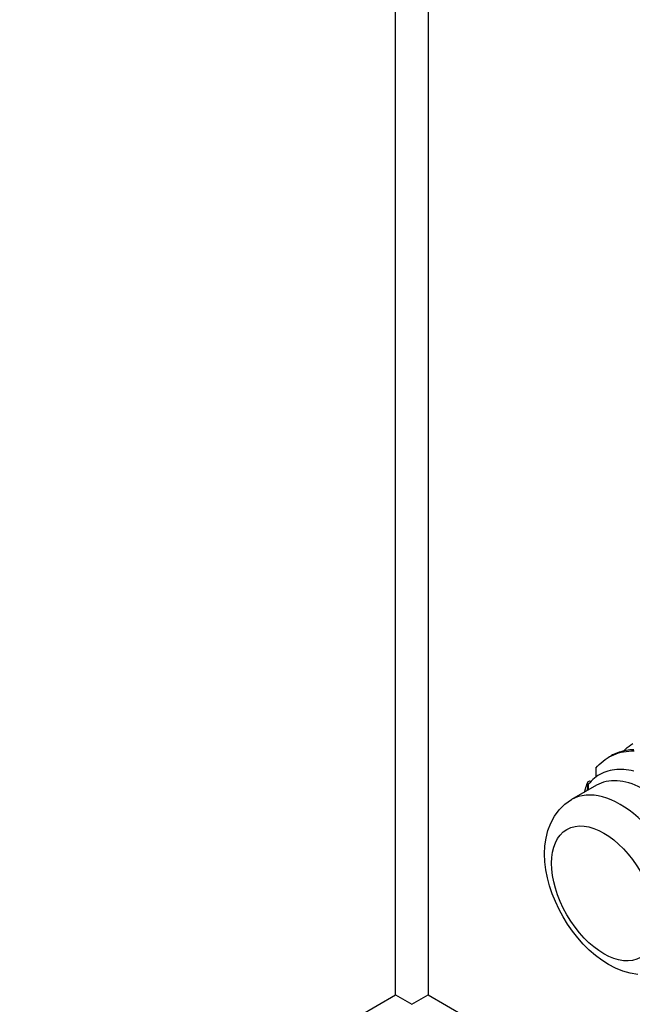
# Model space of a CAD drawing. Header units: inches. Extents: x 3 to 173, y 3 to 113.
# Tile 44 of 59: x 145.312 to 146.137, y 59.545 to 60.869. Entities that reach past the tile are written whole.
import ezdxf

# ---------------------------------------------------------------- set-up
doc = ezdxf.new("R2010")
doc.units = ezdxf.units.IN
doc.header["$LTSCALE"] = 10.4
doc.header["$MEASUREMENT"] = 0
doc.layers.add('Visible Edges(ANSI)', color=7, linetype='Continuous', lineweight=25)
doc.layers.add('Visible Tangent Edges(ANSI)', color=7, linetype='Continuous', lineweight=25)

msp = doc.modelspace()

# ---------------------------------------------------------------- linework, layer by layer
at = {"layer": 'Visible Edges(ANSI)'}
for p, q in [((146.10519, 59.87746), (146.10801, 59.87908)), ((146.08763, 59.86218), (146.08739, 59.8502)), ((146.07698, 59.84395), (146.07968, 59.8453)), ((146.07968, 59.8453), (146.0813, 59.84483)), ((146.08844, 59.83937), (146.05503, 59.82008)), ((146.07738, 59.84034), (146.07714, 59.83284)), ((145.81798, 59.55738), (145.8399, 59.54472)), ((145.8399, 59.54472), (145.86182, 59.55738))]:
    msp.add_line(p, q, dxfattribs=at)
at = {"layer": 'Visible Edges(ANSI)', "flags": 128}
for points in [[(146.12546, 59.88579), (146.12763, 59.88803), (146.1299, 59.89013), (146.13225, 59.89211), (146.13469, 59.89396), (146.13721, 59.89568)], [(146.08763, 59.86218), (146.08988, 59.86486), (146.09225, 59.86738), (146.09473, 59.86974), (146.09732, 59.87194), (146.10001, 59.87399), (146.1028, 59.87587), (146.10569, 59.87759), (146.10868, 59.87914), (146.11175, 59.88053), (146.11491, 59.88176), (146.11815, 59.88282), (146.12147, 59.88372), (146.12487, 59.88445), (146.12833, 59.88501), (146.13187, 59.8854), (146.13546, 59.88562), (146.13911, 59.88567)], [(146.13863, 59.88726), (146.13606, 59.88713), (146.13352, 59.88691), (146.13102, 59.88661), (146.12855, 59.88623), (146.12611, 59.88576), (146.12371, 59.8852), (146.12135, 59.88456), (146.11903, 59.88383), (146.11675, 59.88303), (146.11451, 59.88213), (146.11232, 59.88116), (146.11017, 59.8801), (146.10806, 59.87896)], [(146.13863, 59.85856), (146.13524, 59.85931), (146.13188, 59.8599), (146.12856, 59.86034), (146.12528, 59.86063), (146.12205, 59.86077), (146.11886, 59.86076), (146.11572, 59.8606), (146.11264, 59.86028), (146.10961, 59.85982), (146.10666, 59.8592), (146.10377, 59.85843), (146.10096, 59.85751), (146.09822, 59.85644), (146.09556, 59.85523), (146.09298, 59.85387), (146.09049, 59.85236), (146.08807, 59.85071), (146.08575, 59.84891), (146.08351, 59.84697), (146.08137, 59.8449), (146.07932, 59.84268), (146.07738, 59.84034)], [(146.0724, 59.83007), (146.07256, 59.83068), (146.07271, 59.83128), (146.07288, 59.83189), (146.07304, 59.83249), (146.07321, 59.83309), (146.07338, 59.83369), (146.07355, 59.83428), (146.07373, 59.83487), (146.07391, 59.83546), (146.07409, 59.83605), (146.07428, 59.83663), (146.07446, 59.83721), (146.07466, 59.83779), (146.07485, 59.83836), (146.07505, 59.83893), (146.07525, 59.8395), (146.07546, 59.84007), (146.07567, 59.84063), (146.07588, 59.84119), (146.07609, 59.84175), (146.07631, 59.8423), (146.07653, 59.84285), (146.07675, 59.8434), (146.07698, 59.84395)], [(146.07652, 59.83249), (146.07654, 59.83297), (146.07656, 59.83345), (146.07658, 59.83393), (146.0766, 59.83441), (146.07662, 59.83488), (146.07664, 59.83536), (146.07666, 59.83584), (146.07668, 59.83632), (146.0767, 59.8368), (146.07672, 59.83728), (146.07674, 59.83775), (146.07676, 59.83823), (146.07678, 59.83871), (146.0768, 59.83919), (146.07681, 59.83966), (146.07683, 59.84014), (146.07685, 59.84062), (146.07687, 59.84109), (146.07689, 59.84157), (146.07691, 59.84204), (146.07693, 59.84252), (146.07694, 59.843), (146.07696, 59.84347), (146.07698, 59.84395)], [(146.14429, 59.58485), (146.13392, 59.58655), (146.12386, 59.58943), (146.11413, 59.59338), (146.10474, 59.59827), (146.09569, 59.604), (146.08699, 59.61051), (146.07866, 59.61773), (146.07072, 59.6256), (146.0632, 59.63405), (146.05613, 59.64302), (146.04955, 59.65245), (146.04351, 59.66227), (146.03802, 59.67242), (146.03315, 59.68283), (146.02891, 59.69344), (146.02535, 59.70417), (146.02251, 59.71498), (146.02043, 59.72581), (146.01914, 59.7366), (146.01869, 59.7473), (146.01915, 59.75788), (146.02061, 59.76827), (146.02314, 59.77844), (146.02686, 59.78828), (146.03187, 59.7976), (146.03827, 59.80621), (146.04605, 59.81381), (146.05503, 59.82008)]]:
    msp.add_lwpolyline(points, dxfattribs=at)
at = {"layer": 'Visible Edges(ANSI)'}
msp.add_ellipse((146.15389, 59.726), major_axis=(-0.06545, 0.11337), ratio=0.5773503, start_param=5.5507354, end_param=6.2831853, dxfattribs=at)
at = {"layer": 'Visible Tangent Edges(ANSI)'}
for p, q in [((145.81798, 59.55738), (145.81798, 74.45992)), ((145.86182, 74.43461), (145.86182, 59.55738)), ((139.38397, 55.8427), (145.81798, 59.55738)), ((145.86182, 59.55738), (154.50324, 54.56825))]:
    msp.add_line(p, q, dxfattribs=at)
msp.add_ellipse((146.12049, 59.70671), major_axis=(0.06545, -0.11337), ratio=0.5773503, start_param=0, end_param=3.1415927, dxfattribs=at)
msp.add_ellipse((146.09822, 59.69386), major_axis=(0.0497, -0.08609), ratio=0.5773503, dxfattribs=at)

doc.saveas('drawing.dxf')
